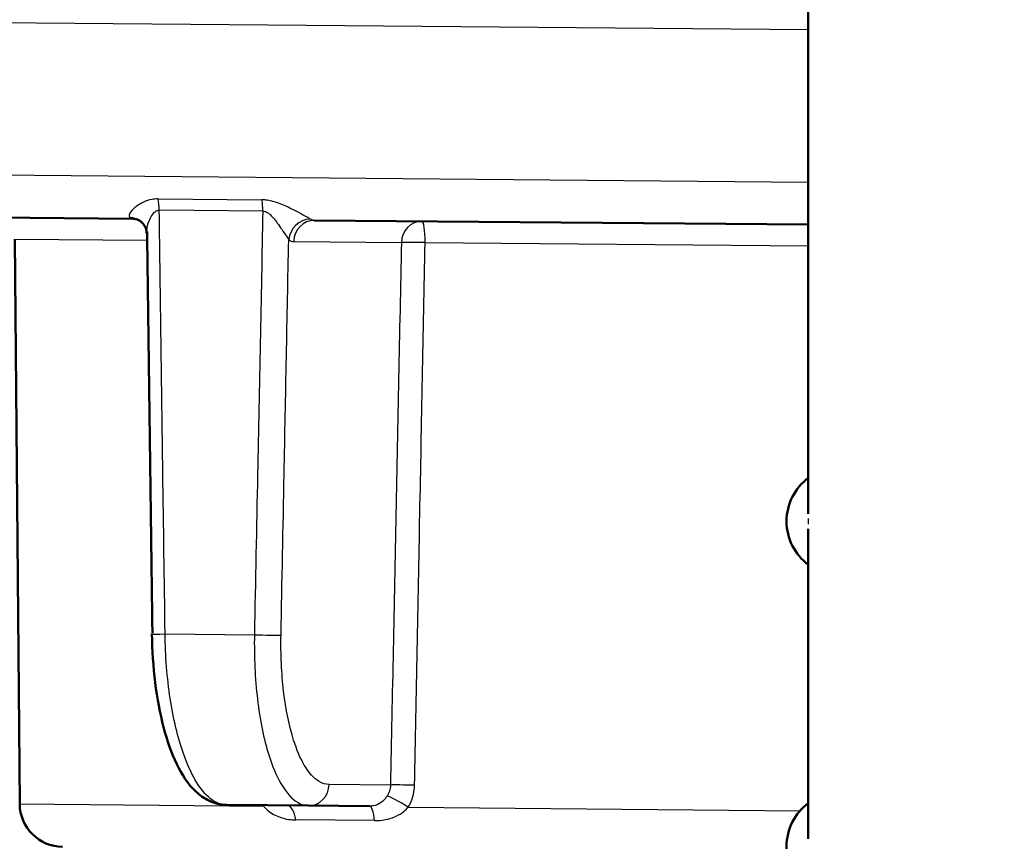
# Model space of a CAD drawing. Header units: millimetres. Extents: x 100 to 2000, y 93 to 2870.
# Tile 25 of 33: x 490 to 513, y 1676 to 1695. Entities that reach past the tile are written whole.
import ezdxf

# ---------------------------------------------------------------- set-up
doc = ezdxf.new("R2010")
doc.units = ezdxf.units.MM
doc.header["$LTSCALE"] = 10
for name, color, linetype, lineweight in [('Dimensions(ISO)', 7, 'Continuous', 25), ('Hatch', 7, 'Continuous', 9), ('Visible Edges(ISO)', 7, 'Continuous', 50), ('Visible Tangent Edges(ISO)', 7, 'Continuous', 25)]:
    doc.layers.add(name, color=color, linetype=linetype, lineweight=lineweight)
doc.styles.add('Text_3.5mm', font='arial.ttf', dxfattribs={"width": 0.9})
doc.dimstyles.new('KS-STANDARD', dxfattribs={"dimscale": 10, "dimtxt": 3.5, "dimasz": 2.5, "dimexe": 3.175, "dimexo": 0, "dimgap": 0.8, "dimtad": 1, "dimdec": 1, "dimrnd": 1e-08, "dimtxsty": 'Text_3.5mm', "dimcen": 0.09, "dimdle": 10, "dimclrd": 7, "dimclre": 7, "dimclrt": 7, "dimadec": 0, "dimazin": 2, "dimtfac": 0.714286, "dimtdec": 4, "dimtmove": 0, "dimatfit": 3, "dimfxl": 1, "dimtolj": 1, "dimlwd": 25, "dimlwe": 25, "dimarcsym": 0})

# ---------------------------------------------------------------- blocks, each defined once
blk = doc.blocks.new('*D11')
at = {"layer": 'Defpoints', "color": 0, "linetype": 'Continuous'}
for p in [(652.041, 2055.029), (400.641, 1762.747), (652.041, 1568.909)]:
    blk.add_point(p, dxfattribs=at)
at = {"layer": 'Dimensions(ISO)', "color": 7, "linetype": 'Continuous', "lineweight": 25}
for p, q in [((400.641, 1762.747), (400.641, 2086.779)), ((652.041, 1568.909), (652.041, 2086.779)), ((425.641, 2055.029), (627.041, 2055.029))]:
    blk.add_line(p, q, dxfattribs=at)
at = {"layer": 'Dimensions(ISO)', "color": 7, "linetype": 'Continuous'}
for points in [[(425.641, 2059.196), (425.641, 2050.862), (400.641, 2055.029)], [(627.041, 2059.196), (627.041, 2050.862), (652.041, 2055.029)]]:
    blk.add_solid(points, dxfattribs=at)
at = {"layer": 'Dimensions(ISO)', "color": 7, "linetype": 'Continuous', "lineweight": 25, "insert": (494.814, 2080.899), "char_height": 35, "attachment_point": 4, "style": 'Text_3.5mm'}
blk.add_mtext('\\A1;251', dxfattribs=at)

msp = doc.modelspace()

# ---------------------------------------------------------------- hatches: boundary and pattern name
at = {"layer": 'Hatch'}
h = msp.add_hatch(dxfattribs=at)
h.set_pattern_fill('ANSI31', color=256, scale=254, angle=90, style=0)
h.set_pattern_definition([(135, (0, 0), (-22.45064, -22.45064), [])])
edge = h.paths.add_edge_path()
edge.add_line((592.041, 1553.055), (607.37, 1553.055))
edge.add_line((607.37, 1553.055), (607.235, 1554.997))
edge.add_ellipse((606.936, 1553.835), major_axis=(1.199, -0.042), ratio=1, start_angle=77.607, end_angle=90)
edge.add_line((606.978, 1555.034), (595.02, 1555.452))
edge.add_ellipse((595.023, 1555.552), major_axis=(-0.0999, 0.0035), ratio=1, start_angle=0, end_angle=90, ccw=False)
edge.add_line((594.923, 1555.555), (594.937, 1555.955))
edge.add_ellipse((595.037, 1555.951), major_axis=(0.0035, 0.0999), ratio=1, start_angle=2, end_angle=90, ccw=False)
edge.add_line((595.037, 1556.051), (607.161, 1556.051))
edge.add_line((607.161, 1556.051), (607.091, 1557.059))
edge.add_ellipse((606.093, 1556.989), major_axis=(-0.07, 0.998), ratio=1, start_angle=270, end_angle=341)
edge.add_line((606.352, 1557.955), (596.306, 1560.647))
edge.add_ellipse((596.565, 1561.613), major_axis=(-0.966, 0.259), ratio=1, start_angle=54.5, end_angle=90, ccw=False)
edge.add_line((595.793, 1560.977), (594.129, 1562.995))
edge.add_ellipse((594.901, 1563.631), major_axis=(-0.636, 0.772), ratio=1, start_angle=54.5, end_angle=90, ccw=False)
edge.add_line((593.903, 1563.562), (593.757, 1565.658))
edge.add_ellipse((590.265, 1565.414), major_axis=(-0.244, 3.491), ratio=1, start_angle=270, end_angle=353)
edge.add_line((590.448, 1568.909), (565.974, 1570.192))
edge.add_spline(control_points=[(565.974, 1570.192), (564.342, 1570.277), (562.734, 1570.629), (559.697, 1571.837), (558.287, 1572.685), (555.554, 1575.009), (554.327, 1576.553), (552.535, 1580.024), (551.986, 1581.918), (551.816, 1583.864)], knot_values=[-2.152597, -2.152597, -2.152597, -2.152597, -1.662265, -1.662265, -1.171933, -1.171933, -0.585967, -0.585967, 0, 0, 0, 0], degree=3, periodic=0)
edge.add_line((551.816, 1583.864), (536.601, 1757.772))
edge.add_ellipse((535.107, 1757.641), major_axis=(-0.131, 1.494), ratio=1, start_angle=270, end_angle=354.5)
edge.add_line((535.12, 1759.141), (526.636, 1759.215))
edge.add_line((526.636, 1759.215), (517.683, 1759.293))
edge.add_line((517.683, 1759.293), (517.626, 1752.793))
edge.add_line((517.626, 1752.793), (519.34, 1752.778))
edge.add_ellipse((519.332, 1751.778), major_axis=(1, -0.009), ratio=1, start_angle=10, end_angle=90, ccw=False)
edge.add_line((520.318, 1751.943), (520.529, 1750.681))
edge.add_ellipse((521.022, 1750.764), major_axis=(0.083, -0.493), ratio=1, start_angle=270, end_angle=350)
edge.add_line((521.018, 1750.264), (527.155, 1750.21))
edge.add_ellipse((527.116, 1745.71), major_axis=(4.5, -0.039), ratio=1, start_angle=5.5, end_angle=90, ccw=False)
edge.add_line((531.599, 1746.102), (546.179, 1579.457))
edge.add_spline(control_points=[(546.179, 1579.457), (546.369, 1577.286), (546.912, 1575.161), (548.663, 1571.169), (549.859, 1569.33), (553.083, 1565.797), (555.197, 1564.234), (559.906, 1562.007), (562.455, 1561.364), (565.056, 1561.228)], knot_values=[-2.870129, -2.870129, -2.870129, -2.870129, -2.216354, -2.216354, -1.562578, -1.562578, -0.781289, -0.781289, 0, 0, 0, 0], degree=3, periodic=0)
edge.add_line((565.056, 1561.228), (579.557, 1560.468))
edge.add_ellipse((579.033, 1550.481), major_axis=(9.986, -0.523), ratio=1, start_angle=37.8602, end_angle=90, ccw=False)
edge.add_ellipse((595.444, 1561.913), major_axis=(5.716, -8.205), ratio=1, start_angle=270, end_angle=302.2923)
edge.add_ellipse((592.041, 1552.555), major_axis=(0.143, 0.479), ratio=1, start_angle=16.5598, end_angle=90, ccw=False)
edge = h.paths.add_edge_path()
edge.add_line((477.638, 1759.642), (469.154, 1759.717))
edge.add_ellipse((469.18, 1762.716), major_axis=(-3, 0.026), ratio=1, start_angle=5.5, end_angle=90, ccw=False)
edge.add_line((466.191, 1762.455), (465.761, 1767.378))
edge.add_ellipse((464.266, 1767.247), major_axis=(-0.131, 1.494), ratio=1, start_angle=270, end_angle=355)
edge.add_line((464.266, 1768.747), (447.459, 1768.747))
edge.add_ellipse((447.459, 1767.247), major_axis=(-1.5, 0), ratio=1, start_angle=270, end_angle=356)
edge.add_line((445.963, 1767.352), (445.641, 1762.747))
edge.add_line((445.641, 1762.747), (451.641, 1762.747))
edge.add_line((451.641, 1762.747), (452.49, 1762.747))
edge.add_ellipse((452.49, 1761.747), major_axis=(1, 0), ratio=1, start_angle=0, end_angle=90, ccw=False)
edge.add_line((453.49, 1761.747), (453.49, 1758.761))
edge.add_ellipse((451.183, 1756.844), major_axis=(1.918, -2.307), ratio=1, start_angle=65.2703, end_angle=90, ccw=False)
edge.add_line((454.08, 1757.62), (457.47, 1744.971))
edge.add_ellipse((460.368, 1745.747), major_axis=(0.776, -2.898), ratio=1, start_angle=270, end_angle=345)
edge.add_line((460.368, 1742.747), (462.514, 1742.747))
edge.add_ellipse((462.514, 1745.747), major_axis=(3, 0), ratio=1, start_angle=270, end_angle=345.7615)
edge.add_line((465.422, 1745.009), (466.103, 1747.693))
edge.add_ellipse((469.98, 1746.709), major_axis=(0.984, 3.877), ratio=1, start_angle=13.7385, end_angle=90, ccw=False)
edge.add_line((470.015, 1750.709), (483.099, 1750.594))
edge.add_ellipse((483.103, 1751.094), major_axis=(0.5, -0.004), ratio=1, start_angle=270, end_angle=350)
edge.add_line((483.595, 1751.003), (483.828, 1752.262))
edge.add_ellipse((484.811, 1752.08), major_axis=(0.182, 0.983), ratio=1, start_angle=10, end_angle=90, ccw=False)
edge.add_line((484.82, 1753.08), (486.534, 1753.065))
edge.add_line((486.534, 1753.065), (486.591, 1759.564))
edge.add_line((486.591, 1759.564), (477.638, 1759.642))
edge = h.paths.add_edge_path()
edge.add_line((707.179, 1553.055), (712.041, 1553.055))
edge.add_ellipse((712.041, 1552.555), major_axis=(0.5, 0), ratio=1, start_angle=16.5598, end_angle=90, ccw=False)
edge.add_ellipse((708.637, 1561.913), major_axis=(9.215, 3.883), ratio=1, start_angle=270, end_angle=302.2923)
edge.add_ellipse((725.048, 1550.481), major_axis=(5.716, 8.205), ratio=1, start_angle=37.8602, end_angle=90, ccw=False)
edge.add_line((724.525, 1560.468), (906.996, 1570.031))
edge.add_spline(control_points=[(906.996, 1570.031), (909.172, 1570.145), (911.315, 1570.614), (915.365, 1572.224), (917.245, 1573.355), (920.889, 1576.454), (922.525, 1578.512), (924.915, 1583.14), (925.646, 1585.666), (925.873, 1588.26)], knot_values=[-2.870129, -2.870129, -2.870129, -2.870129, -2.216354, -2.216354, -1.562578, -1.562578, -0.781289, -0.781289, 0, 0, 0, 0], degree=3, periodic=0)
edge.add_line((925.873, 1588.26), (936.986, 1715.279))
edge.add_ellipse((1036.605, 1706.563), major_axis=(8.716, 99.619), ratio=1, start_angle=77, end_angle=90, ccw=False)
edge.add_line((941.5, 1737.465), (943.054, 1742.249))
edge.add_ellipse((924.033, 1748.429), major_axis=(19.021, -6.18), ratio=1, start_angle=0, end_angle=3)
edge.add_line((943.351, 1743.253), (947.201, 1757.62))
edge.add_ellipse((950.099, 1756.844), major_axis=(0.776, 2.898), ratio=1, start_angle=65.2703, end_angle=90, ccw=False)
edge.add_line((947.792, 1758.761), (947.792, 1761.747))
edge.add_ellipse((948.792, 1761.747), major_axis=(0, 1), ratio=1, start_angle=0, end_angle=90, ccw=False)
edge.add_line((948.792, 1762.747), (949.641, 1762.747))
edge.add_line((949.641, 1762.747), (955.641, 1762.747))
edge.add_line((955.641, 1762.747), (955.319, 1767.352))
edge.add_ellipse((953.822, 1767.247), major_axis=(-0.105, 1.496), ratio=1, start_angle=270, end_angle=356)
edge.add_line((953.822, 1768.747), (937.015, 1768.747))
edge.add_ellipse((937.015, 1767.247), major_axis=(-1.5, 0), ratio=1, start_angle=270, end_angle=355)
edge.add_line((935.521, 1767.378), (920.236, 1592.667))
edge.add_spline(control_points=[(920.236, 1592.667), (920.093, 1591.039), (919.686, 1589.445), (918.372, 1586.451), (917.475, 1585.072), (915.057, 1582.421), (913.472, 1581.249), (909.94, 1579.579), (908.028, 1579.097), (906.078, 1578.995)], knot_values=[-2.152597, -2.152597, -2.152597, -2.152597, -1.662265, -1.662265, -1.171933, -1.171933, -0.585967, -0.585967, 0, 0, 0, 0], degree=3, periodic=0)
edge.add_line((906.078, 1578.995), (713.633, 1568.909))
edge.add_ellipse((713.816, 1565.414), major_axis=(-3.495, -0.183), ratio=1, start_angle=270, end_angle=353)
edge.add_line((710.325, 1565.658), (710.178, 1563.562))
edge.add_ellipse((709.181, 1563.631), major_axis=(-0.07, -0.998), ratio=1, start_angle=54.5, end_angle=90, ccw=False)
edge.add_line((709.952, 1562.995), (708.288, 1560.977))
edge.add_ellipse((707.516, 1561.613), major_axis=(-0.636, -0.772), ratio=1, start_angle=54.5, end_angle=90, ccw=False)
edge.add_line((707.775, 1560.647), (697.73, 1557.955))
edge.add_ellipse((697.989, 1556.989), major_axis=(-0.966, -0.259), ratio=1, start_angle=270, end_angle=341)
edge.add_line((696.991, 1557.059), (696.921, 1556.051))
edge.add_line((696.921, 1556.051), (709.044, 1556.051))
edge.add_ellipse((709.044, 1555.951), major_axis=(0.1, 0), ratio=1, start_angle=2, end_angle=90, ccw=False)
edge.add_line((709.144, 1555.955), (709.158, 1555.555))
edge.add_ellipse((709.058, 1555.552), major_axis=(0.0035, -0.0999), ratio=1, start_angle=0, end_angle=90, ccw=False)
edge.add_line((709.062, 1555.452), (697.103, 1555.034))
edge.add_ellipse((697.145, 1553.835), major_axis=(1.162, 0.298), ratio=1, start_angle=77.607, end_angle=90)
edge.add_line((696.847, 1554.997), (696.711, 1553.055))
edge.add_line((696.711, 1553.055), (707.179, 1553.055))

# ---------------------------------------------------------------- linework, layer by layer
at = {"layer": 'Visible Edges(ISO)'}
for p, q in [((508.599, 1695.527), (508.599, 1683.703)), ((482.612, 1690.596), (493.015, 1690.506)), ((497.2, 1690.469), (508.599, 1690.37)), ((490.4, 1677.011), (490.286, 1690.038)), ((508.599, 1683.352), (508.599, 1676.203)), ((497.068, 1676.97), (495.173, 1676.986)), ((497.068, 1676.97), (498.47, 1676.958))]:
    msp.add_line(p, q, dxfattribs=at)
for centre, radius, start, end in [((509.349, 1683.527), 1.25, 126.8699, 233.1301), ((491.4, 1677.019), 1, 180.5, 269.5), ((509.349, 1676.027), 1.25, 126.8699, 233.1301)]:
    msp.add_arc(centre, radius, start, end, dxfattribs=at)
msp.add_ellipse((24658.565, 2635.995), major_axis=(-696.058, 70688.679), ratio=0.34197, start_param=1.580809, end_param=1.58094, dxfattribs=at)
for points, knots in [([(493.015, 1690.506), (493.029, 1690.506), (493.044, 1690.504), (493.071, 1690.5), (493.084, 1690.498), (493.109, 1690.491), (493.12, 1690.487), (493.14, 1690.479), (493.149, 1690.474), (493.164, 1690.466), (493.17, 1690.462), (493.176, 1690.458)], [-0.03486292, -0.03486292, -0.03486292, -0.03486292, -0.02789034, -0.02789034, -0.02091775, -0.02091775, -0.01394517, -0.01394517, -0.00697258, -0.00697258, 0, 0, 0, 0]), ([(493.33, 1690.177), (493.33, 1690.191), (493.328, 1690.207), (493.322, 1690.244), (493.317, 1690.265), (493.3, 1690.309), (493.289, 1690.332), (493.262, 1690.375), (493.246, 1690.395), (493.211, 1690.431), (493.193, 1690.446), (493.176, 1690.458)], [-0.03700651, -0.03700651, -0.03700651, -0.03700651, -0.0296052, -0.0296052, -0.0222039, -0.0222039, -0.0148026, -0.0148026, -0.0074013, -0.0074013, 0, 0, 0, 0]), ([(493.453, 1680.929), (493.458, 1680.551), (493.483, 1680.169), (493.573, 1679.443), (493.637, 1679.098), (493.803, 1678.463), (493.903, 1678.179), (494.145, 1677.678), (494.284, 1677.464), (494.557, 1677.208), (494.66, 1677.133), (494.898, 1677.022), (495.035, 1676.988), (495.173, 1676.986)], [0, 0, 0, 0, 0.1081229, 0.1081229, 0.2162458, 0.2162458, 0.3243686, 0.3243686, 0.4324915, 0.4324915, 0.4860335, 0.4860335, 0.5406144, 0.5406144, 0.5406144, 0.5406144])]:
    msp.add_open_spline(points, degree=3, knots=knots, dxfattribs=at)
at = {"layer": 'Visible Tangent Edges(ISO)'}
for p, q in [((508.599, 1694.861), (481.59, 1695.097)), ((481.62, 1691.588), (508.599, 1691.352)), ((493.593, 1690.964), (495.992, 1690.943)), ((496.011, 1690.683), (493.622, 1690.704)), ((490.286, 1690.038), (493.332, 1690.012)), ((496.726, 1689.982), (499.209, 1689.96)), ((499.758, 1689.956), (508.599, 1689.878)), ((493.756, 1680.929), (495.817, 1680.911)), ((498.957, 1677.445), (497.542, 1677.457)), ((490.4, 1677.011), (496.027, 1676.961)), ((499.369, 1676.932), (508.411, 1676.853)), ((498.589, 1676.623), (496.771, 1676.639))]:
    msp.add_line(p, q, dxfattribs=at)
for centre, major_axis, ratio, start_param, end_param in [((493.421, 1690.697), (0.004, 0.5), 0.401993, 4.729842, 5.279169), ((495.871, 1690.675), (0.004, 0.5), 0.28062, 4.729842, 5.279169), ((492.892, 1690.047), (0.284, 0.412), 0.913572, 0, 0.528367), ((497.078, 1690.01), (0.288, 0.409), 0.916294, 0.590991, 2.118272), ((497.196, 1689.969), (0.004, 0.5), 0.939693, 0, 1.553343), ((499.679, 1689.947), (0.004, 0.5), 0.939693, 0, 1.553343), ((499.679, 1689.947), (0.004, 0.5), 0.15763, 4.729842, 6.283185), ((499.679, 1689.947), (-0.5, 0.01), 0.019503, 4.554337, 5.934106), ((509.847, 1683.527), (0, -1.25), 0.997968, 4.661404, 4.763374), ((493.953, 1680.936), (-0.5, -0.007), 0.009532, 0, 1.165261), ((495.961, 1680.918), (0.5, -0.01), 0.021469, 4.419803, 5.934091), ((497.072, 1677.47), (-0.004, -0.5), 0.939693, 0, 1.553343), ((499.427, 1677.432), (-0.5, 0.01), 0.019719, 4.538716, 5.934104), ((499.276, 1676.924), (-0.425, 0.264), 0.112941, 4.562274, 5.986117), ((495.782, 1676.955), (0.44, 0.238), 0.246082, 5.164111, 5.230173), ((496.57, 1676.474), (0.004, 0.5), 0.423599, 5.052226, 6.283185), ((498.466, 1676.458), (0.004, 0.5), 0.257773, 5.052226, 6.283185)]:
    msp.add_ellipse(centre, major_axis=major_axis, ratio=ratio, start_param=start_param, end_param=end_param, dxfattribs=at)
for points, knots in [([(493.593, 1690.964), (493.545, 1690.964), (493.498, 1690.96), (493.304, 1690.925), (493.191, 1690.862), (493.039, 1690.752), (492.99, 1690.704), (492.936, 1690.627), (492.924, 1690.597), (492.928, 1690.556), (492.935, 1690.543), (492.947, 1690.533)], [-0.1648578, -0.1648578, -0.1648578, -0.1648578, -0.1488801, -0.1488801, -0.0943606, -0.0943606, -0.0524226, -0.0524226, -0.0201625, -0.0201625, 0, 0, 0, 0]), ([(497.109, 1690.497), (497.088, 1690.51), (497.057, 1690.528), (496.966, 1690.579), (496.899, 1690.616), (496.765, 1690.687), (496.702, 1690.72), (496.588, 1690.775), (496.54, 1690.798), (496.438, 1690.841), (496.384, 1690.862), (496.292, 1690.893), (496.254, 1690.904), (496.172, 1690.924), (496.126, 1690.933), (496.05, 1690.941), (496.021, 1690.943), (495.992, 1690.943)], [-0.1649041, -0.1649041, -0.1649041, -0.1649041, -0.1394506, -0.1394506, -0.1030832, -0.1030832, -0.0751083, -0.0751083, -0.0560666, -0.0560666, -0.0364643, -0.0364643, -0.0239228, -0.0239228, -0.0092011, -0.0092011, 0, 0, 0, 0]), ([(492.947, 1690.533), (492.959, 1690.524), (492.97, 1690.517), (492.992, 1690.508), (493.004, 1690.506), (493.015, 1690.506)], [0, 0, 0, 0, 0.01743146, 0.01743146, 0.03486292, 0.03486292, 0.03486292, 0.03486292]), ([(493.33, 1690.176), (493.33, 1690.198), (493.331, 1690.221), (493.341, 1690.311), (493.36, 1690.385), (493.425, 1690.55), (493.477, 1690.646), (493.574, 1690.698), (493.597, 1690.704), (493.622, 1690.704)], [0.0370065, 0.0370065, 0.0370065, 0.0370065, 0.0524226, 0.0524226, 0.0943606, 0.0943606, 0.1488801, 0.1488801, 0.1648578, 0.1648578, 0.1648578, 0.1648578]), ([(493.756, 1680.929), (493.738, 1682.173), (493.721, 1683.416), (493.677, 1686.674), (493.649, 1688.689), (493.622, 1690.704)], [0, 0, 0, 0, 0.3730972, 0.3730972, 0.9775966, 0.9775966, 0.9775966, 0.9775966]), ([(496.011, 1690.683), (495.971, 1688.663), (495.931, 1686.643), (495.866, 1683.386), (495.841, 1682.148), (495.817, 1680.911)], [-0.9775966, -0.9775966, -0.9775966, -0.9775966, -0.371352, -0.371352, 0, 0, 0, 0]), ([(496.011, 1690.683), (496.026, 1690.683), (496.041, 1690.681), (496.08, 1690.67), (496.104, 1690.658), (496.147, 1690.629), (496.166, 1690.613), (496.214, 1690.568), (496.242, 1690.537), (496.296, 1690.473), (496.321, 1690.44), (496.382, 1690.358), (496.415, 1690.31), (496.488, 1690.204), (496.525, 1690.148), (496.577, 1690.07), (496.595, 1690.043), (496.609, 1690.023)], [0, 0, 0, 0, 0.0092011, 0.0092011, 0.0239228, 0.0239228, 0.0364643, 0.0364643, 0.0560666, 0.0560666, 0.0751083, 0.0751083, 0.1030832, 0.1030832, 0.1394506, 0.1394506, 0.1649041, 0.1649041, 0.1649041, 0.1649041]), ([(497.2, 1690.469), (497.185, 1690.469), (497.169, 1690.472), (497.139, 1690.481), (497.124, 1690.488), (497.109, 1690.497)], [0, 0, 0, 0, 0.01743146, 0.01743146, 0.03486292, 0.03486292, 0.03486292, 0.03486292]), ([(496.431, 1680.906), (496.455, 1682.143), (496.479, 1683.38), (496.538, 1686.419), (496.573, 1688.221), (496.609, 1690.023)], [0, 0, 0, 0, 0.371352, 0.371352, 0.9121145, 0.9121145, 0.9121145, 0.9121145]), ([(496.609, 1690.023), (496.628, 1690.01), (496.647, 1689.999), (496.686, 1689.986), (496.706, 1689.982), (496.726, 1689.982)], [-0.03486292, -0.03486292, -0.03486292, -0.03486292, -0.01743146, -0.01743146, 0, 0, 0, 0]), ([(499.209, 1689.96), (499.188, 1688.917), (499.167, 1687.874), (499.125, 1685.788), (499.104, 1684.745), (499.083, 1683.702), (499.062, 1682.659), (499.041, 1681.616), (498.999, 1679.531), (498.978, 1678.488), (498.957, 1677.445)], [0, 0, 0, 0, 0.313017, 0.313017, 0.626034, 0.626034, 0.626034, 0.939051, 0.939051, 1.252068, 1.252068, 1.252068, 1.252068]), ([(499.513, 1677.44), (499.534, 1678.483), (499.554, 1679.526), (499.595, 1681.612), (499.615, 1682.655), (499.635, 1683.698), (499.656, 1684.741), (499.676, 1685.784), (499.717, 1687.87), (499.737, 1688.913), (499.758, 1689.956)], [-1.252068, -1.252068, -1.252068, -1.252068, -0.939051, -0.939051, -0.626034, -0.626034, -0.626034, -0.313017, -0.313017, 0, 0, 0, 0]), ([(495.173, 1676.986), (495.032, 1676.988), (494.89, 1677.05), (494.538, 1677.366), (494.338, 1677.715), (494.05, 1678.533), (493.945, 1678.973), (493.802, 1679.91), (493.761, 1680.424), (493.756, 1680.929)], [-0.5406144, -0.5406144, -0.5406144, -0.5406144, -0.4352283, -0.4352283, -0.2666105, -0.2666105, -0.1327142, -0.1327142, 0, 0, 0, 0]), ([(495.817, 1680.911), (495.808, 1680.406), (495.832, 1679.893), (495.943, 1678.95), (496.034, 1678.505), (496.229, 1677.885), (496.323, 1677.661), (496.544, 1677.277), (496.673, 1677.131), (496.894, 1676.997), (496.981, 1676.971), (497.068, 1676.97)], [-0.5406144, -0.5406144, -0.5406144, -0.5406144, -0.4078989, -0.4078989, -0.2724097, -0.2724097, -0.1773998, -0.1773998, -0.0682307, -0.0682307, 0, 0, 0, 0]), ([(497.542, 1677.457), (497.464, 1677.458), (497.386, 1677.481), (497.189, 1677.598), (497.074, 1677.726), (496.877, 1678.062), (496.794, 1678.258), (496.621, 1678.801), (496.541, 1679.19), (496.443, 1680.015), (496.422, 1680.463), (496.431, 1680.906)], [0, 0, 0, 0, 0.0682307, 0.0682307, 0.1773998, 0.1773998, 0.2724097, 0.2724097, 0.4078989, 0.4078989, 0.5406144, 0.5406144, 0.5406144, 0.5406144]), ([(498.957, 1677.445), (498.956, 1677.397), (498.948, 1677.35), (498.92, 1677.265), (498.902, 1677.226), (498.879, 1677.191)], [-0.1550764, -0.1550764, -0.1550764, -0.1550764, -0.1267837, -0.1267837, -0.10170184, -0.10170184, -0.10170184, -0.10170184]), ([(499.369, 1676.932), (499.411, 1677.003), (499.445, 1677.08), (499.496, 1677.25), (499.511, 1677.345), (499.513, 1677.44)], [0.10170184, 0.10170184, 0.10170184, 0.10170184, 0.1267837, 0.1267837, 0.1550764, 0.1550764, 0.1550764, 0.1550764]), ([(498.879, 1677.191), (498.863, 1677.166), (498.845, 1677.143), (498.796, 1677.086), (498.762, 1677.056), (498.676, 1676.999), (498.622, 1676.977), (498.533, 1676.96), (498.502, 1676.957), (498.47, 1676.958)], [-0.4752892, -0.4752892, -0.4752892, -0.4752892, -0.457726, -0.457726, -0.4296248, -0.4296248, -0.3930932, -0.3930932, -0.3741717, -0.3741717, -0.3741717, -0.3741717]), ([(496.027, 1676.961), (496.063, 1676.915), (496.108, 1676.871), (496.243, 1676.77), (496.343, 1676.721), (496.554, 1676.657), (496.663, 1676.64), (496.771, 1676.639)], [0, 0, 0, 0, 0.0246177, 0.0246177, 0.0640061, 0.0640061, 0.1011176, 0.1011176, 0.1011176, 0.1011176]), ([(498.589, 1676.623), (498.648, 1676.623), (498.706, 1676.626), (498.874, 1676.648), (498.98, 1676.678), (499.147, 1676.753), (499.212, 1676.793), (499.307, 1676.868), (499.34, 1676.899), (499.369, 1676.932)], [0.3741717, 0.3741717, 0.3741717, 0.3741717, 0.3930932, 0.3930932, 0.4296248, 0.4296248, 0.457726, 0.457726, 0.4752892, 0.4752892, 0.4752892, 0.4752892])]:
    msp.add_open_spline(points, degree=3, knots=knots, dxfattribs=at)
msp.add_open_spline([(496.018, 1676.979), (496.021, 1676.973), (496.024, 1676.967), (496.027, 1676.961)], degree=3, dxfattribs=at)

# ---------------------------------------------------------------- dimensions: what is measured, and where the dimension line sits
at = {"layer": 'Dimensions(ISO)', "color": 7, "linetype": 'Continuous', "lineweight": 25}
dim = msp.add_linear_dim(base=(652.041, 2055.029), p1=(400.641, 1762.747), p2=(652.041, 1568.909), angle=180, dimstyle='KS-STANDARD', override={"dimgap": 0.8, "dimdec": 0, "dimtol": 0, "dimlim": 0, "dimtp": 0, "dimtm": 0, "dimtdec": 4, "dimtofl": 0, "dimatfit": 1}, dxfattribs=at)
dim.commit()
dim.dimension.update_dxf_attribs({"geometry": '*D11', "text_midpoint": (526.841, 2055.029), "dimtype": 160})

doc.saveas('drawing.dxf')
